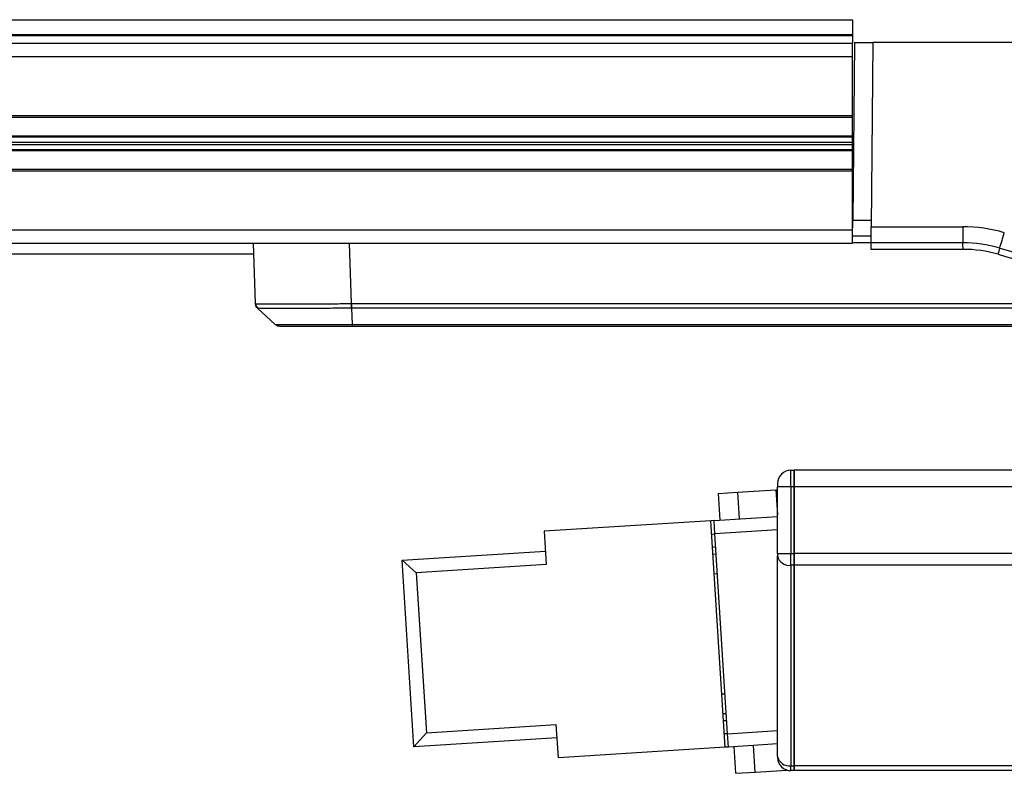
# Model space of a CAD drawing. Header units: millimetres. Extents: x 0 to 420, y 0 to 297.
# Tile 4 of 69: x 88 to 98, y 79 to 87. Entities that reach past the tile are written whole.
import ezdxf

# ---------------------------------------------------------------- set-up
doc = ezdxf.new("R2010")
doc.units = ezdxf.units.MM

msp = doc.modelspace()

# ---------------------------------------------------------------- linework, layer by layer
at = {"color": 7, "linetype": 'Continuous', "lineweight": 25}
for p, q in [((65.4806, 86.74421), (96.61769, 86.74421)), ((96.61769, 86.74421), (96.61769, 86.58622)), ((65.4806, 86.58622), (96.61769, 86.58622)), ((65.4806, 86.57395), (96.61769, 86.57395)), ((96.61769, 86.58622), (96.61769, 86.57395)), ((96.61769, 86.57395), (96.61769, 86.49368)), ((65.49809, 86.49368), (96.61769, 86.49368)), ((96.61769, 86.35052), (96.61769, 86.49368)), ((96.63581, 86.49802), (96.6192, 84.59492)), ((96.63581, 86.49802), (96.83519, 86.49802)), ((96.83519, 86.49802), (96.81796, 84.52334)), ((100.83852, 86.49802), (96.83519, 86.49802)), ((65.4806, 86.35052), (96.61769, 86.35052)), ((96.61769, 85.71705), (96.61769, 86.35052)), ((65.4806, 85.71705), (96.61769, 85.71705)), ((96.61769, 85.69915), (96.61769, 85.71705)), ((65.49116, 85.69915), (96.61769, 85.69915)), ((96.61769, 85.49898), (96.61769, 85.69915)), ((65.48941, 85.49898), (96.61769, 85.49898)), ((96.61769, 85.48633), (96.61769, 85.49898)), ((65.48861, 85.40735), (96.61769, 85.40735)), ((65.48883, 85.43264), (96.61769, 85.43264)), ((65.4893, 85.48633), (96.61769, 85.48633)), ((96.61769, 85.43264), (96.61769, 85.48633)), ((96.61769, 85.40735), (96.61769, 85.43264)), ((96.61769, 85.35365), (96.61769, 85.40735)), ((65.48803, 85.34101), (96.61769, 85.34101)), ((65.48814, 85.35365), (96.61769, 85.35365)), ((96.61769, 85.34101), (96.61769, 85.35365)), ((96.61769, 85.14083), (96.61769, 85.34101)), ((65.4806, 85.12294), (96.61769, 85.12294)), ((65.48628, 85.14083), (96.61769, 85.14083)), ((96.61769, 85.12545), (96.61769, 85.14083)), ((96.61769, 84.48946), (96.61769, 85.12294)), ((96.61769, 85.0263), (96.62297, 85.0263)), ((96.61769, 84.42221), (96.6192, 84.59492)), ((96.6192, 84.59492), (96.81858, 84.59492)), ((65.4806, 84.48946), (96.61769, 84.48946)), ((96.61769, 84.3463), (96.61769, 84.48946)), ((96.81645, 84.35063), (96.81796, 84.52334)), ((96.81796, 84.52334), (97.79727, 84.52334)), ((97.79727, 84.52334), (97.79727, 84.35063)), ((65.4806, 84.3463), (96.61769, 84.3463)), ((90.21637, 83.70012), (90.1938, 84.3463)), ((91.22004, 84.3463), (91.2426, 83.70012)), ((96.81707, 84.42221), (96.61769, 84.42221)), ((96.81647, 84.35313), (96.61769, 84.35313)), ((96.81585, 84.28155), (96.81645, 84.35063)), ((97.79727, 84.35063), (96.81645, 84.35063)), ((69.43239, 84.23457), (90.1977, 84.23457)), ((97.80039, 84.28155), (96.81585, 84.28155)), ((90.21637, 83.70013), (90.21637, 83.70012)), ((90.23793, 83.65133), (90.42812, 83.474)), ((90.23909, 83.65028), (90.42692, 83.47512)), ((91.24359, 83.70013), (100.73789, 83.70013)), ((101.78264, 83.65028), (91.24458, 83.65028)), ((91.24458, 83.65028), (91.25277, 83.47512)), ((91.25277, 83.47512), (103.72713, 83.47512)), ((103.72886, 83.45589), (91.25486, 83.45589)), ((95.9559, 81.73365), (95.9559, 81.91259)), ((95.9559, 81.91259), (95.99169, 81.91259)), ((112.66972, 81.91259), (95.99169, 81.91259)), ((95.99169, 81.73365), (95.99169, 81.91259)), ((95.99169, 81.91259), (95.99169, 81.73365)), ((95.3834, 81.67652), (95.79584, 81.70262)), ((95.79584, 81.70262), (95.81274, 81.70369)), ((95.79584, 81.70262), (95.81274, 81.43562)), ((95.81274, 81.76944), (95.81274, 81.73365)), ((95.81274, 81.02039), (95.81274, 81.73365)), ((95.9559, 81.73365), (95.81274, 81.73365)), ((95.99169, 81.73365), (95.9559, 81.73365)), ((95.9559, 81.73365), (95.9559, 81.02039)), ((142.51838, 81.73365), (95.99169, 81.73365)), ((95.99169, 81.02039), (95.99169, 81.73365)), ((95.99169, 81.73365), (95.99169, 81.02039)), ((95.17718, 81.66347), (95.3834, 81.67652)), ((95.17718, 81.66347), (95.19527, 81.37772)), ((95.3834, 81.67652), (95.40149, 81.39077)), ((95.13175, 81.3737), (95.81274, 81.4168)), ((95.09603, 81.37144), (93.31012, 81.25843)), ((95.13175, 81.3737), (95.09603, 81.37144)), ((95.24973, 78.9426), (95.09603, 81.37144)), ((95.14079, 81.23083), (95.13175, 81.3737)), ((95.81274, 81.27335), (95.14079, 81.23083)), ((93.31012, 81.25843), (93.33272, 80.90125)), ((95.10507, 81.22857), (95.14079, 81.23083)), ((95.27641, 79.08773), (95.14079, 81.23083)), ((95.14983, 81.08796), (95.11411, 81.0857)), ((91.78779, 80.94693), (93.32368, 81.04412)), ((95.11863, 81.01426), (95.15435, 81.01652)), ((95.81274, 81.02039), (95.9559, 81.02039)), ((95.81274, 81.02039), (95.81274, 80.99509)), ((95.81274, 78.84516), (95.81274, 80.99509)), ((95.9559, 81.02039), (95.99169, 81.02039)), ((95.9559, 80.89386), (95.9559, 81.02039)), ((142.51838, 81.02039), (95.99169, 81.02039)), ((95.99169, 80.89386), (95.99169, 81.02039)), ((95.99169, 81.02039), (95.99169, 80.89386)), ((91.9397, 80.81309), (91.78779, 80.94693)), ((91.91437, 78.9467), (91.78779, 80.94693)), ((93.33272, 80.90125), (91.9397, 80.81309)), ((95.99169, 80.89386), (95.9559, 80.89386)), ((95.9559, 80.89386), (95.9559, 78.74393)), ((142.51838, 80.89386), (95.99169, 80.89386)), ((95.99169, 78.74393), (95.99169, 80.89386)), ((95.99169, 80.89386), (95.99169, 78.74393)), ((91.9397, 80.81309), (92.0482, 79.09861)), ((95.16791, 80.80221), (95.1322, 80.79995)), ((95.21357, 79.51409), (95.24928, 79.51635)), ((95.26285, 79.30204), (95.22713, 79.29978)), ((92.0482, 79.09861), (93.44121, 79.18677)), ((93.46381, 78.82958), (93.44121, 79.18677)), ((95.23165, 79.22834), (95.26737, 79.2306)), ((92.0482, 79.09861), (91.91437, 78.9467)), ((95.27641, 79.08773), (95.24069, 79.08547)), ((95.27641, 79.08773), (95.81274, 79.12167)), ((95.28545, 78.94486), (95.27641, 79.08773)), ((93.45025, 79.04389), (91.91437, 78.9467)), ((95.81274, 78.97822), (95.28545, 78.94486)), ((95.57327, 78.67618), (95.55518, 78.96193)), ((95.24973, 78.9426), (93.46381, 78.82958)), ((95.28545, 78.94486), (95.24973, 78.9426)), ((95.36705, 78.66313), (95.34897, 78.94888)), ((95.81274, 78.84516), (95.81274, 78.83467)), ((95.9559, 78.74393), (95.99169, 78.74393)), ((95.9559, 78.69152), (95.9559, 78.74393)), ((142.51838, 78.74393), (95.99169, 78.74393)), ((95.99169, 78.69152), (95.99169, 78.74393)), ((95.99169, 78.74393), (95.99169, 78.69152)), ((95.36705, 78.66313), (95.57327, 78.67618)), ((95.57327, 78.67618), (95.91411, 78.69775)), ((95.99169, 78.69152), (95.9559, 78.69152)), ((142.51838, 78.69152), (95.99169, 78.69152))]:
    msp.add_line(p, q, dxfattribs=at)
for centre, radius, start, end in [((97.79727, 82.9128), 1.61054, 73.915234, 90), ((93.98694, 85.64365), 4.41798, 342.220434, 344.463615), ((97.79727, 82.91904), 1.43159, 73.915234, 90), ((97.40694, 84.29839), 0.39381, 357.549292, 7.623201), ((97.80039, 82.92154), 1.36001, 73.915234, 90), ((97.67948, 84.38905), 0.52303, 342.101996, 349.59524), ((102.86323, 100.48798), 16.85315, 253.915234, 270), ((102.86635, 100.49048), 16.92472, 253.915234, 262.775327), ((90.2879, 83.70262), 0.07158, 182.00009, 227.001695), ((92.41162, 83.70559), 1.16903, 180.267738, 182.712048), ((95.9559, 81.76944), 0.14316, 90, 180), ((95.938, 81.02039), 0.1278, 191.421754, 278.049467), ((95.938, 78.87046), 0.1278, 191.421754, 278.049467), ((95.9559, 78.83467), 0.14316, 180, 270)]:
    msp.add_arc(centre, radius, start, end, dxfattribs=at)
for points, knots in [([(90.23909, 83.65028), (90.23385, 83.65619), (90.22524, 83.66592), (90.21816, 83.68354), (90.21699, 83.69435), (90.21637, 83.70013)], [0, 0, 0, 0, 0.41960496, 0.68991306, 1, 1, 1, 1]), ([(90.21637, 83.70012), (90.21672, 83.69997), (90.21813, 83.69935), (90.23887, 83.69843), (90.2954, 83.69749), (90.38625, 83.6969), (90.50619, 83.69669), (90.64697, 83.69688), (90.80123, 83.69739), (90.96962, 83.69823), (91.119, 83.69919), (91.21087, 83.69988), (91.2426, 83.70012)], [0, 0, 0, 0, 0.03683633, 0.14734674, 0.25785685, 0.37890954, 0.49996205, 0.61039975, 0.72083755, 0.83127913, 0.94172098, 1, 1, 1, 1]), ([(91.2439, 83.65027), (91.21283, 83.65007), (91.12288, 83.64951), (90.97664, 83.64873), (90.81181, 83.64804), (90.66082, 83.64763), (90.52301, 83.64747), (90.40558, 83.64765), (90.31662, 83.64813), (90.26122, 83.64889), (90.24086, 83.64964), (90.23944, 83.65015), (90.23909, 83.65027)], [0, 0, 0, 0, 0.0582884, 0.1687334, 0.27917811, 0.38960805, 0.5000379, 0.62108268, 0.74212763, 0.85264156, 0.96315578, 1, 1, 1, 1]), ([(91.2426, 83.70012), (91.24282, 83.70012), (91.24315, 83.70013), (91.24348, 83.70013), (91.24359, 83.70013)], [0, 0, 0, 0, 0.658714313, 1, 1, 1, 1]), ([(91.24458, 83.65028), (91.24458, 83.65028), (91.24435, 83.65027), (91.24412, 83.65027), (91.2439, 83.65027)], [0, 0, 0, 0, 0.00627429, 1, 1, 1, 1]), ([(90.42692, 83.47512), (90.42692, 83.47512), (90.42693, 83.47507), (90.43531, 83.47499), (90.4716, 83.47488), (90.53159, 83.47482), (90.63935, 83.47477), (90.8232, 83.4748), (91.05378, 83.47494), (91.20127, 83.47507), (91.25277, 83.47512), (91.25277, 83.47512)], [0, 0, 0, 0, 0.00000327, 0.1105476, 0.22109252, 0.33165345, 0.44221475, 0.66232878, 0.88239995, 0.99999673, 1, 1, 1, 1]), ([(91.25486, 83.45589), (91.20635, 83.45589), (91.06705, 83.45589), (90.84905, 83.45589), (90.64265, 83.45589), (90.50249, 83.45589), (90.48465, 83.45589), (90.47574, 83.45589)], [0, 0, 0, 0, 0.11776096, 0.33816882, 0.55863667, 0.77933188, 1, 1, 1, 1])]:
    msp.add_open_spline(points, degree=3, knots=knots, dxfattribs=at)
for points in [[(91.24359, 83.70013), (91.24361, 83.69545), (91.24365, 83.6861), (91.24385, 83.67278), (91.24416, 83.66045), (91.24444, 83.65367), (91.24458, 83.65028)], [(90.47574, 83.45589), (90.47126, 83.45613), (90.4623, 83.45661), (90.44937, 83.46053), (90.43724, 83.46649), (90.43036, 83.47224), (90.42692, 83.47512)], [(91.25486, 83.45589), (91.25467, 83.45613), (91.25429, 83.45661), (91.25373, 83.46053), (91.25321, 83.46649), (91.25292, 83.47224), (91.25277, 83.47512)]]:
    msp.add_open_spline(points, degree=3, dxfattribs=at)

doc.saveas('drawing.dxf')
